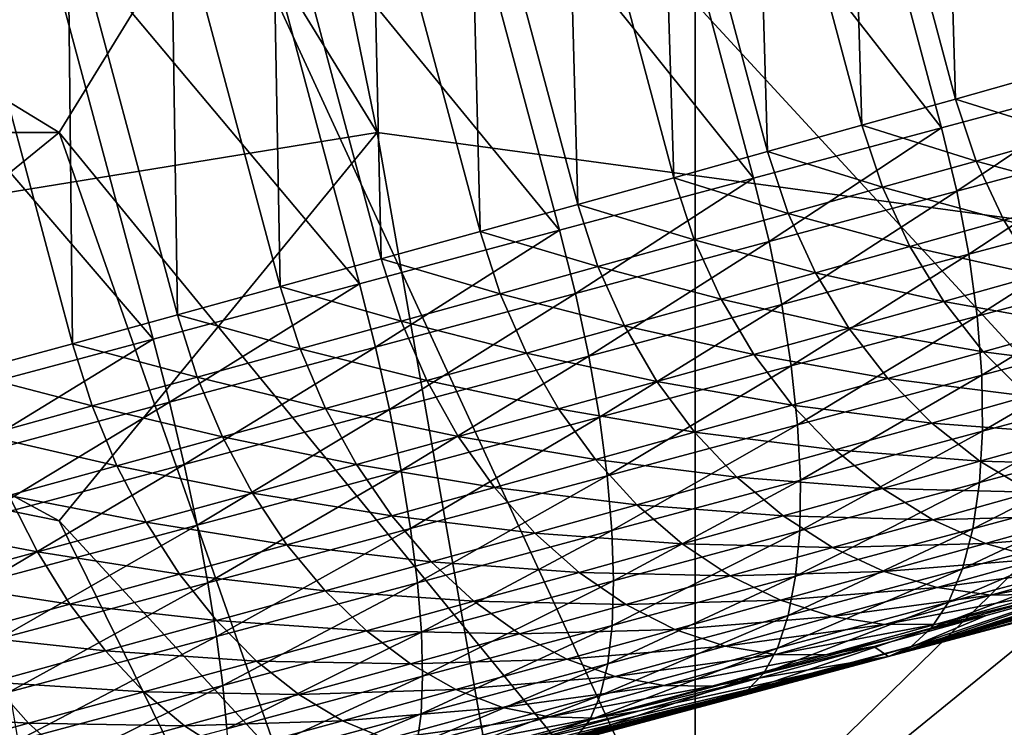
# Model space of a CAD drawing. Extents: x -0.7 to 0.7, y -0.35 to 0.35.
# Tile 190 of 226: x 0.4115 to 0.4351, y 0.1618 to 0.1788. Entities that reach past the tile are written whole.
import ezdxf

# ---------------------------------------------------------------- set-up
doc = ezdxf.new("R2010")
doc.units = 0

msp = doc.modelspace()

# ---------------------------------------------------------------- linework, layer by layer
for points in [[(0.442984, 0.172962, 0.412484), (0.416254, 0.194713, 0.41251), (0.42771, 0.200928, 0.412517)], [(0.442984, 0.172962, 0.412484), (0.42771, 0.200928, 0.412517), (0.446803, 0.188498, 0.412488)], [(0.40098, 0.172962, 0.412486), (0.408617, 0.194713, 0.412506), (0.420073, 0.176069, 0.412504)], [(0.408617, 0.194713, 0.412506), (0.416254, 0.194713, 0.41251), (0.420073, 0.176069, 0.412504)], [(0.420073, 0.176069, 0.412504), (0.416254, 0.194713, 0.41251), (0.442984, 0.172962, 0.412484)], [(0.430777, 0.186808, 0.413469), (0.437991, 0.177353, 0.411469), (0.435144, 0.187978, 0.411469)], [(0.4359, 0.187522, 0.291381), (0.436191, 0.177499, 0.296042), (0.433658, 0.186952, 0.296042)], [(0.426264, 0.185599, 0.415202), (0.433624, 0.176183, 0.413469), (0.430777, 0.186808, 0.413469)], [(0.430777, 0.186808, 0.413469), (0.433624, 0.176183, 0.413469), (0.437991, 0.177353, 0.411469)], [(0.433658, 0.186952, 0.296042), (0.433957, 0.176871, 0.300425), (0.431409, 0.186379, 0.300425)], [(0.433658, 0.186952, 0.296042), (0.436191, 0.177499, 0.296042), (0.433957, 0.176871, 0.300425)], [(0.431409, 0.186379, 0.300425), (0.431711, 0.176243, 0.30454), (0.42915, 0.1858, 0.30454)], [(0.431409, 0.186379, 0.300425), (0.433957, 0.176871, 0.300425), (0.431711, 0.176243, 0.30454)], [(0.421605, 0.184351, 0.416668), (0.429111, 0.174974, 0.415202), (0.426264, 0.185599, 0.415202)], [(0.426264, 0.185599, 0.415202), (0.429111, 0.174974, 0.415202), (0.433624, 0.176183, 0.413469)], [(0.42915, 0.1858, 0.30454), (0.429448, 0.175611, 0.308398), (0.426875, 0.185216, 0.308398)], [(0.42915, 0.1858, 0.30454), (0.431711, 0.176243, 0.30454), (0.429448, 0.175611, 0.308398)], [(0.412436, 0.176069, 0.436959), (0.397162, 0.185391, 0.436963), (0.393343, 0.176069, 0.436963)], [(0.412436, 0.176069, 0.436959), (0.416254, 0.182284, 0.436965), (0.397162, 0.185391, 0.436963)], [(0.42771, 0.179176, 0.436972), (0.439166, 0.166747, 0.436979), (0.435347, 0.185391, 0.436966)], [(0.426875, 0.185216, 0.308398), (0.427199, 0.174983, 0.311957), (0.424613, 0.184635, 0.311957)], [(0.426875, 0.185216, 0.308398), (0.429448, 0.175611, 0.308398), (0.427199, 0.174983, 0.311957)], [(0.424613, 0.184635, 0.311957), (0.424889, 0.174341, 0.315336), (0.422291, 0.184036, 0.315336)], [(0.424613, 0.184635, 0.311957), (0.427199, 0.174983, 0.311957), (0.424889, 0.174341, 0.315336)], [(0.416799, 0.183063, 0.417867), (0.424452, 0.173725, 0.416668), (0.421605, 0.184351, 0.416668)], [(0.421605, 0.184351, 0.416668), (0.424452, 0.173725, 0.416668), (0.429111, 0.174974, 0.415202)], [(0.422291, 0.184036, 0.315336), (0.422547, 0.173693, 0.31849), (0.419939, 0.183426, 0.31849)], [(0.422291, 0.184036, 0.315336), (0.424889, 0.174341, 0.315336), (0.422547, 0.173693, 0.31849)], [(0.419939, 0.183426, 0.31849), (0.420168, 0.173036, 0.321429), (0.41755, 0.182806, 0.321429)], [(0.419939, 0.183426, 0.31849), (0.422547, 0.173693, 0.31849), (0.420168, 0.173036, 0.321429)], [(0.411847, 0.181736, 0.4188), (0.419646, 0.172438, 0.417867), (0.416799, 0.183063, 0.417867)], [(0.416799, 0.183063, 0.417867), (0.419646, 0.172438, 0.417867), (0.424452, 0.173725, 0.416668)], [(0.41755, 0.182806, 0.321429), (0.417747, 0.172369, 0.324165), (0.41512, 0.182173, 0.324165)], [(0.41755, 0.182806, 0.321429), (0.420168, 0.173036, 0.321429), (0.417747, 0.172369, 0.324165)], [(0.42771, 0.157425, 0.436978), (0.416254, 0.182284, 0.436965), (0.412436, 0.176069, 0.436959)], [(0.42771, 0.157425, 0.436978), (0.42771, 0.179176, 0.436972), (0.416254, 0.182284, 0.436965)], [(0.41512, 0.182173, 0.324165), (0.415279, 0.171691, 0.326709), (0.412644, 0.181526, 0.326709)], [(0.41512, 0.182173, 0.324165), (0.417747, 0.172369, 0.324165), (0.415279, 0.171691, 0.326709)], [(0.406749, 0.18037, 0.419467), (0.414694, 0.171111, 0.4188), (0.411847, 0.181736, 0.4188)], [(0.411847, 0.181736, 0.4188), (0.414694, 0.171111, 0.4188), (0.419646, 0.172438, 0.417867)], [(0.412644, 0.181526, 0.326709), (0.41276, 0.171, 0.32907), (0.410117, 0.180865, 0.32907)], [(0.412644, 0.181526, 0.326709), (0.415279, 0.171691, 0.326709), (0.41276, 0.171, 0.32907)], [(0.410117, 0.180865, 0.32907), (0.41276, 0.171, 0.32907), (0.410184, 0.170296, 0.331259)], [(0.406749, 0.18037, 0.419467), (0.409596, 0.169745, 0.419467), (0.414694, 0.171111, 0.4188)], [(0.439166, 0.166747, 0.436979), (0.42771, 0.179176, 0.436972), (0.42771, 0.157425, 0.436978)], [(0.433992, 0.174661, 0.413374), (0.437991, 0.177353, 0.411469), (0.433624, 0.176183, 0.413469)], [(0.436688, 0.17601, 0.296081), (0.433957, 0.176871, 0.300425), (0.436191, 0.177499, 0.296042)], [(0.433992, 0.174661, 0.413374), (0.438353, 0.175829, 0.411377), (0.437991, 0.177353, 0.411469)], [(0.434453, 0.175382, 0.300466), (0.431711, 0.176243, 0.30454), (0.433957, 0.176871, 0.300425)], [(0.436688, 0.17601, 0.296081), (0.434453, 0.175382, 0.300466), (0.433957, 0.176871, 0.300425)], [(0.429485, 0.173453, 0.415104), (0.433624, 0.176183, 0.413469), (0.429111, 0.174974, 0.415202)], [(0.432206, 0.174753, 0.304584), (0.429448, 0.175611, 0.308398), (0.431711, 0.176243, 0.30454)], [(0.429485, 0.173453, 0.415104), (0.433992, 0.174661, 0.413374), (0.433624, 0.176183, 0.413469)], [(0.434453, 0.175382, 0.300466), (0.432206, 0.174753, 0.304584), (0.431711, 0.176243, 0.30454)], [(0.40098, 0.166747, 0.436982), (0.412436, 0.176069, 0.436959), (0.393343, 0.176069, 0.436963)], [(0.40098, 0.172962, 0.412486), (0.420073, 0.176069, 0.412504), (0.412436, 0.166747, 0.412477)], [(0.420073, 0.154318, 0.436961), (0.412436, 0.176069, 0.436959), (0.40098, 0.166747, 0.436982)], [(0.412436, 0.166747, 0.412477), (0.420073, 0.176069, 0.412504), (0.423892, 0.154318, 0.412484)], [(0.420073, 0.154318, 0.436961), (0.42771, 0.157425, 0.436978), (0.412436, 0.176069, 0.436959)], [(0.423892, 0.154318, 0.412484), (0.420073, 0.176069, 0.412504), (0.442984, 0.172962, 0.412484)], [(0.478031, 0.175957, 0.345479), (0.458703, 0.170534, 0.382251), (0.432349, 0.163488, 0.402346)], [(0.465967, 0.173285, 0.260931), (0.478031, 0.175957, 0.345479), (0.432349, 0.163488, 0.402346)], [(0.437354, 0.174594, 0.296212), (0.434453, 0.175382, 0.300466), (0.436688, 0.17601, 0.296081)], [(0.434279, 0.173146, 0.41309), (0.438353, 0.175829, 0.411377), (0.433992, 0.174661, 0.413374)], [(0.434279, 0.173146, 0.41309), (0.438623, 0.17431, 0.411101), (0.438353, 0.175829, 0.411377)], [(0.429942, 0.174121, 0.308445), (0.427199, 0.174983, 0.311957), (0.429448, 0.175611, 0.308398)], [(0.432206, 0.174753, 0.304584), (0.429942, 0.174121, 0.308445), (0.429448, 0.175611, 0.308398)], [(0.435116, 0.173965, 0.300606), (0.432206, 0.174753, 0.304584), (0.434453, 0.175382, 0.300466)], [(0.437354, 0.174594, 0.296212), (0.435116, 0.173965, 0.300606), (0.434453, 0.175382, 0.300466)], [(0.424831, 0.172206, 0.416569), (0.429111, 0.174974, 0.415202), (0.424452, 0.173725, 0.416668)], [(0.424831, 0.172206, 0.416569), (0.429485, 0.173453, 0.415104), (0.429111, 0.174974, 0.415202)], [(0.427686, 0.173491, 0.312015), (0.424889, 0.174341, 0.315336), (0.427199, 0.174983, 0.311957)], [(0.429942, 0.174121, 0.308445), (0.427686, 0.173491, 0.312015), (0.427199, 0.174983, 0.311957)], [(0.432864, 0.173335, 0.304732), (0.429942, 0.174121, 0.308445), (0.432206, 0.174753, 0.304584)], [(0.435116, 0.173965, 0.300606), (0.432864, 0.173335, 0.304732), (0.432206, 0.174753, 0.304584)], [(0.429788, 0.171942, 0.414814), (0.433992, 0.174661, 0.413374), (0.429485, 0.173453, 0.415104)], [(0.429788, 0.171942, 0.414814), (0.434279, 0.173146, 0.41309), (0.433992, 0.174661, 0.413374)], [(0.438177, 0.173274, 0.296435), (0.435116, 0.173965, 0.300606), (0.437354, 0.174594, 0.296212)], [(0.425374, 0.172849, 0.315397), (0.422547, 0.173693, 0.31849), (0.424889, 0.174341, 0.315336)], [(0.427686, 0.173491, 0.312015), (0.425374, 0.172849, 0.315397), (0.424889, 0.174341, 0.315336)], [(0.434479, 0.171663, 0.412622), (0.438623, 0.17431, 0.411101), (0.434279, 0.173146, 0.41309)], [(0.434479, 0.171663, 0.412622), (0.438796, 0.17282, 0.410645), (0.438623, 0.17431, 0.411101)], [(0.430595, 0.172701, 0.308602), (0.427686, 0.173491, 0.312015), (0.429942, 0.174121, 0.308445)], [(0.432864, 0.173335, 0.304732), (0.430595, 0.172701, 0.308602), (0.429942, 0.174121, 0.308445)], [(0.435932, 0.172643, 0.30084), (0.432864, 0.173335, 0.304732), (0.435116, 0.173965, 0.300606)], [(0.438177, 0.173274, 0.296435), (0.435932, 0.172643, 0.30084), (0.435116, 0.173965, 0.300606)], [(0.420031, 0.17092, 0.417767), (0.424452, 0.173725, 0.416668), (0.419646, 0.172438, 0.417867)], [(0.420031, 0.17092, 0.417767), (0.424831, 0.172206, 0.416569), (0.424452, 0.173725, 0.416668)], [(0.423029, 0.1722, 0.318554), (0.420168, 0.173036, 0.321429), (0.422547, 0.173693, 0.31849)], [(0.425374, 0.172849, 0.315397), (0.423029, 0.1722, 0.318554), (0.422547, 0.173693, 0.31849)], [(0.425151, 0.1707, 0.416273), (0.429485, 0.173453, 0.415104), (0.424831, 0.172206, 0.416569)], [(0.425151, 0.1707, 0.416273), (0.429788, 0.171942, 0.414814), (0.429485, 0.173453, 0.415104)], [(0.428329, 0.172069, 0.312188), (0.425374, 0.172849, 0.315397), (0.427686, 0.173491, 0.312015)], [(0.430595, 0.172701, 0.308602), (0.428329, 0.172069, 0.312188), (0.427686, 0.173491, 0.312015)], [(0.433674, 0.172011, 0.30498), (0.430595, 0.172701, 0.308602), (0.432864, 0.173335, 0.304732)], [(0.463626, 0.172614, 0.267636), (0.465967, 0.173285, 0.260931), (0.432349, 0.163488, 0.402346)], [(0.435932, 0.172643, 0.30084), (0.433674, 0.172011, 0.30498), (0.432864, 0.173335, 0.304732)], [(0.430016, 0.170468, 0.414336), (0.434279, 0.173146, 0.41309), (0.429788, 0.171942, 0.414814)], [(0.430016, 0.170468, 0.414336), (0.434479, 0.171663, 0.412622), (0.434279, 0.173146, 0.41309)], [(0.397162, 0.169855, 0.412486), (0.40098, 0.172962, 0.412486), (0.412436, 0.166747, 0.412477)], [(0.420648, 0.171543, 0.321497), (0.417747, 0.172369, 0.324165), (0.420168, 0.173036, 0.321429)], [(0.423029, 0.1722, 0.318554), (0.420648, 0.171543, 0.321497), (0.420168, 0.173036, 0.321429)], [(0.426011, 0.171425, 0.315579), (0.423029, 0.1722, 0.318554), (0.425374, 0.172849, 0.315397)], [(0.446803, 0.16364, 0.412488), (0.423892, 0.154318, 0.412484), (0.442984, 0.172962, 0.412484)], [(0.428329, 0.172069, 0.312188), (0.426011, 0.171425, 0.315579), (0.425374, 0.172849, 0.315397)], [(0.43459, 0.17024, 0.411979), (0.438796, 0.17282, 0.410645), (0.434479, 0.171663, 0.412622)], [(0.43459, 0.17024, 0.411979), (0.438869, 0.171386, 0.410019), (0.438796, 0.17282, 0.410645)], [(0.431397, 0.171375, 0.308864), (0.428329, 0.172069, 0.312188), (0.430595, 0.172701, 0.308602)], [(0.433674, 0.172011, 0.30498), (0.431397, 0.171375, 0.308864), (0.430595, 0.172701, 0.308602)], [(0.461299, 0.171948, 0.274016), (0.463626, 0.172614, 0.267636), (0.432349, 0.163488, 0.402346)], [(0.436889, 0.17144, 0.301167), (0.433674, 0.172011, 0.30498), (0.435932, 0.172643, 0.30084)], [(0.415084, 0.169594, 0.418699), (0.419646, 0.172438, 0.417867), (0.414694, 0.171111, 0.4188)], [(0.415084, 0.169594, 0.418699), (0.420031, 0.17092, 0.417767), (0.419646, 0.172438, 0.417867)], [(0.418224, 0.170875, 0.324237), (0.415279, 0.171691, 0.326709), (0.417747, 0.172369, 0.324165)], [(0.420648, 0.171543, 0.321497), (0.418224, 0.170875, 0.324237), (0.417747, 0.172369, 0.324165)], [(0.420368, 0.169418, 0.417467), (0.424831, 0.172206, 0.416569), (0.420031, 0.17092, 0.417767)], [(0.420368, 0.169418, 0.417467), (0.425151, 0.1707, 0.416273), (0.424831, 0.172206, 0.416569)], [(0.423659, 0.170774, 0.318746), (0.420648, 0.171543, 0.321497), (0.423029, 0.1722, 0.318554)], [(0.426011, 0.171425, 0.315579), (0.423659, 0.170774, 0.318746), (0.423029, 0.1722, 0.318554)], [(0.425407, 0.169233, 0.415786), (0.429788, 0.171942, 0.414814), (0.425151, 0.1707, 0.416273)], [(0.425407, 0.169233, 0.415786), (0.430016, 0.170468, 0.414336), (0.429788, 0.171942, 0.414814)], [(0.429117, 0.170739, 0.312472), (0.426011, 0.171425, 0.315579), (0.428329, 0.172069, 0.312188)], [(0.431397, 0.171375, 0.308864), (0.429117, 0.170739, 0.312472), (0.428329, 0.172069, 0.312188)], [(0.434621, 0.170805, 0.305325), (0.431397, 0.171375, 0.308864), (0.433674, 0.172011, 0.30498)], [(0.458981, 0.171287, 0.280082), (0.461299, 0.171948, 0.274016), (0.432349, 0.163488, 0.402346)], [(0.436889, 0.17144, 0.301167), (0.434621, 0.170805, 0.305325), (0.433674, 0.172011, 0.30498)], [(0.415753, 0.170196, 0.326783), (0.41276, 0.171, 0.32907), (0.415279, 0.171691, 0.326709)], [(0.418224, 0.170875, 0.324237), (0.415753, 0.170196, 0.326783), (0.415279, 0.171691, 0.326709)], [(0.430165, 0.169054, 0.413677), (0.434479, 0.171663, 0.412622), (0.430016, 0.170468, 0.414336)], [(0.430165, 0.169054, 0.413677), (0.43459, 0.17024, 0.411979), (0.434479, 0.171663, 0.412622)], [(0.421269, 0.170114, 0.321699), (0.418224, 0.170875, 0.324237), (0.420648, 0.171543, 0.321497)], [(0.423659, 0.170774, 0.318746), (0.421269, 0.170114, 0.321699), (0.420648, 0.171543, 0.321497)], [(0.426788, 0.170093, 0.315879), (0.423659, 0.170774, 0.318746), (0.426011, 0.171425, 0.315579)], [(0.429117, 0.170739, 0.312472), (0.426788, 0.170093, 0.315879), (0.426011, 0.171425, 0.315579)], [(0.43797, 0.170376, 0.301579), (0.434621, 0.170805, 0.305325), (0.436889, 0.17144, 0.301167)], [(0.432333, 0.170166, 0.309229), (0.429117, 0.170739, 0.312472), (0.431397, 0.171375, 0.308864)], [(0.434621, 0.170805, 0.305325), (0.432333, 0.170166, 0.309229), (0.431397, 0.171375, 0.308864)], [(0.456664, 0.170628, 0.285847), (0.458981, 0.171287, 0.280082), (0.432349, 0.163488, 0.402346)], [(0.43461, 0.168899, 0.41117), (0.438869, 0.171386, 0.410019), (0.43459, 0.17024, 0.411979)], [(0.43461, 0.168899, 0.41117), (0.438841, 0.170032, 0.409233), (0.438869, 0.171386, 0.410019)], [(0.409991, 0.16823, 0.419365), (0.414694, 0.171111, 0.4188), (0.409596, 0.169745, 0.419467)], [(0.409991, 0.16823, 0.419365), (0.415084, 0.169594, 0.418699), (0.414694, 0.171111, 0.4188)], [(0.41323, 0.169504, 0.329147), (0.410184, 0.170296, 0.331259), (0.41276, 0.171, 0.32907)], [(0.415753, 0.170196, 0.326783), (0.41323, 0.169504, 0.329147), (0.41276, 0.171, 0.32907)], [(0.415437, 0.168097, 0.418396), (0.420031, 0.17092, 0.417767), (0.415084, 0.169594, 0.418699)], [(0.415437, 0.168097, 0.418396), (0.420368, 0.169418, 0.417467), (0.420031, 0.17092, 0.417767)], [(0.418836, 0.169444, 0.324449), (0.415753, 0.170196, 0.326783), (0.418224, 0.170875, 0.324237)], [(0.421269, 0.170114, 0.321699), (0.418836, 0.169444, 0.324449), (0.418224, 0.170875, 0.324237)], [(0.420651, 0.167958, 0.416973), (0.425151, 0.1707, 0.416273), (0.420368, 0.169418, 0.417467)], [(0.420651, 0.167958, 0.416973), (0.425407, 0.169233, 0.415786), (0.425151, 0.1707, 0.416273)], [(0.424424, 0.169438, 0.319062), (0.421269, 0.170114, 0.321699), (0.423659, 0.170774, 0.318746)], [(0.426788, 0.170093, 0.315879), (0.424424, 0.169438, 0.319062), (0.423659, 0.170774, 0.318746)], [(0.430036, 0.169526, 0.312863), (0.426788, 0.170093, 0.315879), (0.429117, 0.170739, 0.312472)], [(0.432333, 0.170166, 0.309229), (0.430036, 0.169526, 0.312863), (0.429117, 0.170739, 0.312472)], [(0.43569, 0.169737, 0.30576), (0.432333, 0.170166, 0.309229), (0.434621, 0.170805, 0.305325)], [(0.43797, 0.170376, 0.301579), (0.43569, 0.169737, 0.30576), (0.434621, 0.170805, 0.305325)], [(0.425594, 0.16783, 0.415116), (0.430016, 0.170468, 0.414336), (0.425407, 0.169233, 0.415786)], [(0.425594, 0.16783, 0.415116), (0.430165, 0.169054, 0.413677), (0.430016, 0.170468, 0.414336)], [(0.454342, 0.16997, 0.291322), (0.456664, 0.170628, 0.285847), (0.432349, 0.163488, 0.402346)], [(0.458703, 0.170534, 0.382251), (0.446437, 0.167254, 0.394197), (0.432349, 0.163488, 0.402346)], [(0.41323, 0.169504, 0.329147), (0.41065, 0.168799, 0.33134), (0.410184, 0.170296, 0.331259)], [(0.430233, 0.167726, 0.412851), (0.43459, 0.17024, 0.411979), (0.430165, 0.169054, 0.413677)], [(0.430233, 0.167726, 0.412851), (0.43461, 0.168899, 0.41117), (0.43459, 0.17024, 0.411979)], [(0.416356, 0.168762, 0.327005), (0.41323, 0.169504, 0.329147), (0.415753, 0.170196, 0.326783)], [(0.418836, 0.169444, 0.324449), (0.416356, 0.168762, 0.327005), (0.415753, 0.170196, 0.326783)], [(0.42202, 0.168774, 0.322032), (0.418836, 0.169444, 0.324449), (0.421269, 0.170114, 0.321699)], [(0.424424, 0.169438, 0.319062), (0.42202, 0.168774, 0.322032), (0.421269, 0.170114, 0.321699)], [(0.427692, 0.168875, 0.316292), (0.424424, 0.169438, 0.319062), (0.426788, 0.170093, 0.315879)], [(0.430036, 0.169526, 0.312863), (0.427692, 0.168875, 0.316292), (0.426788, 0.170093, 0.315879)], [(0.433388, 0.169094, 0.309688), (0.430036, 0.169526, 0.312863), (0.432333, 0.170166, 0.309229)], [(0.43569, 0.169737, 0.30576), (0.433388, 0.169094, 0.309688), (0.432333, 0.170166, 0.309229)], [(0.434537, 0.167664, 0.410211), (0.438713, 0.168782, 0.408299), (0.438841, 0.170032, 0.409233)], [(0.434537, 0.167664, 0.410211), (0.438841, 0.170032, 0.409233), (0.43461, 0.168899, 0.41117)], [(0.420073, 0.151211, 0.412468), (0.397162, 0.169855, 0.412486), (0.412436, 0.166747, 0.412477)], [(0.404799, 0.154318, 0.412475), (0.397162, 0.169855, 0.412486), (0.420073, 0.151211, 0.412468)], [(0.452008, 0.16931, 0.296519), (0.454342, 0.16997, 0.291322), (0.432349, 0.163488, 0.402346)], [(0.436862, 0.168826, 0.306278), (0.433388, 0.169094, 0.309688), (0.43569, 0.169737, 0.30576)], [(0.41036, 0.166737, 0.41906), (0.415084, 0.169594, 0.418699), (0.409991, 0.16823, 0.419365)], [(0.41036, 0.166737, 0.41906), (0.415437, 0.168097, 0.418396), (0.415084, 0.169594, 0.418699)], [(0.413822, 0.168068, 0.32938), (0.41065, 0.168799, 0.33134), (0.41323, 0.169504, 0.329147)], [(0.416356, 0.168762, 0.327005), (0.413822, 0.168068, 0.32938), (0.41323, 0.169504, 0.329147)], [(0.431071, 0.168448, 0.313355), (0.427692, 0.168875, 0.316292), (0.430036, 0.169526, 0.312863)], [(0.433388, 0.169094, 0.309688), (0.431071, 0.168448, 0.313355), (0.430036, 0.169526, 0.312863)], [(0.415747, 0.166644, 0.417897), (0.420368, 0.169418, 0.417467), (0.415437, 0.168097, 0.418396)], [(0.415747, 0.166644, 0.417897), (0.420651, 0.167958, 0.416973), (0.420368, 0.169418, 0.417467)], [(0.419573, 0.1681, 0.324798), (0.416356, 0.168762, 0.327005), (0.418836, 0.169444, 0.324449)], [(0.42202, 0.168774, 0.322032), (0.419573, 0.1681, 0.324798), (0.418836, 0.169444, 0.324449)], [(0.425311, 0.168216, 0.319497), (0.42202, 0.168774, 0.322032), (0.424424, 0.169438, 0.319062)], [(0.427692, 0.168875, 0.316292), (0.425311, 0.168216, 0.319497), (0.424424, 0.169438, 0.319062)], [(0.449654, 0.168647, 0.301449), (0.452008, 0.16931, 0.296519), (0.432349, 0.163488, 0.402346)], [(0.420875, 0.166565, 0.416294), (0.425407, 0.169233, 0.415786), (0.420651, 0.167958, 0.416973)], [(0.420875, 0.166565, 0.416294), (0.425594, 0.16783, 0.415116), (0.425407, 0.169233, 0.415786)], [(0.425709, 0.166514, 0.414274), (0.430165, 0.169054, 0.413677), (0.425594, 0.16783, 0.415116)], [(0.425709, 0.166514, 0.414274), (0.430233, 0.167726, 0.412851), (0.430165, 0.169054, 0.413677)], [(0.434543, 0.168178, 0.310235), (0.431071, 0.168448, 0.313355), (0.433388, 0.169094, 0.309688)], [(0.436862, 0.168826, 0.306278), (0.434543, 0.168178, 0.310235), (0.433388, 0.169094, 0.309688)], [(0.413822, 0.168068, 0.32938), (0.411231, 0.167359, 0.331582), (0.41065, 0.168799, 0.33134)], [(0.428708, 0.167792, 0.31681), (0.425311, 0.168216, 0.319497), (0.427692, 0.168875, 0.316292)], [(0.431071, 0.168448, 0.313355), (0.428708, 0.167792, 0.31681), (0.427692, 0.168875, 0.316292)], [(0.430217, 0.166506, 0.41187), (0.434537, 0.167664, 0.410211), (0.43461, 0.168899, 0.41117)], [(0.430217, 0.166506, 0.41187), (0.43461, 0.168899, 0.41117), (0.430233, 0.167726, 0.412851)], [(0.438117, 0.168087, 0.30687), (0.434543, 0.168178, 0.310235), (0.436862, 0.168826, 0.306278)], [(0.417076, 0.167414, 0.327372), (0.413822, 0.168068, 0.32938), (0.416356, 0.168762, 0.327005)], [(0.419573, 0.1681, 0.324798), (0.417076, 0.167414, 0.327372), (0.416356, 0.168762, 0.327005)], [(0.42289, 0.167547, 0.32249), (0.419573, 0.1681, 0.324798), (0.42202, 0.168774, 0.322032)], [(0.425311, 0.168216, 0.319497), (0.42289, 0.167547, 0.32249), (0.42202, 0.168774, 0.322032)], [(0.447274, 0.167978, 0.306124), (0.449654, 0.168647, 0.301449), (0.432349, 0.163488, 0.402346)], [(0.434374, 0.166555, 0.409117), (0.438485, 0.167656, 0.407235), (0.438713, 0.168782, 0.408299)], [(0.434374, 0.166555, 0.409117), (0.438713, 0.168782, 0.408299), (0.434537, 0.167664, 0.410211)], [(0.432203, 0.167526, 0.313938), (0.428708, 0.167792, 0.31681), (0.431071, 0.168448, 0.313355)], [(0.434543, 0.168178, 0.310235), (0.432203, 0.167526, 0.313938), (0.431071, 0.168448, 0.313355)], [(0.410695, 0.165291, 0.418558), (0.415437, 0.168097, 0.418396), (0.41036, 0.166737, 0.41906)], [(0.410695, 0.165291, 0.418558), (0.415747, 0.166644, 0.417897), (0.415437, 0.168097, 0.418396)], [(0.420422, 0.166867, 0.32528), (0.417076, 0.167414, 0.327372), (0.419573, 0.1681, 0.324798)], [(0.42289, 0.167547, 0.32249), (0.420422, 0.166867, 0.32528), (0.419573, 0.1681, 0.324798)], [(0.426307, 0.167128, 0.320044), (0.42289, 0.167547, 0.32249), (0.425311, 0.168216, 0.319497)], [(0.428708, 0.167792, 0.31681), (0.426307, 0.167128, 0.320044), (0.425311, 0.168216, 0.319497)], [(0.435779, 0.167434, 0.310861), (0.432203, 0.167526, 0.313938), (0.434543, 0.168178, 0.310235)], [(0.438117, 0.168087, 0.30687), (0.435779, 0.167434, 0.310861), (0.434543, 0.168178, 0.310235)], [(0.414526, 0.166715, 0.329762), (0.411231, 0.167359, 0.331582), (0.413822, 0.168068, 0.32938)], [(0.417076, 0.167414, 0.327372), (0.414526, 0.166715, 0.329762), (0.413822, 0.168068, 0.32938)], [(0.416008, 0.165261, 0.417211), (0.420651, 0.167958, 0.416973), (0.415747, 0.166644, 0.417897)], [(0.416008, 0.165261, 0.417211), (0.420875, 0.166565, 0.416294), (0.420651, 0.167958, 0.416973)], [(0.444859, 0.167302, 0.310554), (0.447274, 0.167978, 0.306124), (0.432349, 0.163488, 0.402346)], [(0.421038, 0.165263, 0.41544), (0.425594, 0.16783, 0.415116), (0.420875, 0.166565, 0.416294)], [(0.421038, 0.165263, 0.41544), (0.425709, 0.166514, 0.414274), (0.425594, 0.16783, 0.415116)], [(0.42575, 0.16531, 0.413275), (0.430233, 0.167726, 0.412851), (0.425709, 0.166514, 0.414274)], [(0.42575, 0.16531, 0.413275), (0.430217, 0.166506, 0.41187), (0.430233, 0.167726, 0.412851)], [(0.429818, 0.166864, 0.317426), (0.426307, 0.167128, 0.320044), (0.428708, 0.167792, 0.31681)], [(0.432203, 0.167526, 0.313938), (0.429818, 0.166864, 0.317426), (0.428708, 0.167792, 0.31681)], [(0.430119, 0.165416, 0.410751), (0.434374, 0.166555, 0.409117), (0.434537, 0.167664, 0.410211)], [(0.430119, 0.165416, 0.410751), (0.434537, 0.167664, 0.410211), (0.430217, 0.166506, 0.41187)], [(0.434123, 0.165593, 0.407907), (0.438163, 0.166674, 0.406058), (0.438485, 0.167656, 0.407235)], [(0.434123, 0.165593, 0.407907), (0.438485, 0.167656, 0.407235), (0.434374, 0.166555, 0.409117)], [(0.417903, 0.166175, 0.327876), (0.414526, 0.166715, 0.329762), (0.417076, 0.167414, 0.327372)], [(0.420422, 0.166867, 0.32528), (0.417903, 0.166175, 0.327876), (0.417076, 0.167414, 0.327372)], [(0.423862, 0.166453, 0.323065), (0.420422, 0.166867, 0.32528), (0.42289, 0.167547, 0.32249)], [(0.426307, 0.167128, 0.320044), (0.423862, 0.166453, 0.323065), (0.42289, 0.167547, 0.32249)], [(0.433414, 0.166775, 0.314604), (0.429818, 0.166864, 0.317426), (0.432203, 0.167526, 0.313938)], [(0.435779, 0.167434, 0.310861), (0.433414, 0.166775, 0.314604), (0.432203, 0.167526, 0.313938)], [(0.437074, 0.166874, 0.311553), (0.433414, 0.166775, 0.314604), (0.435779, 0.167434, 0.310861)], [(0.411916, 0.166001, 0.33198), (0.408578, 0.166635, 0.333622), (0.411231, 0.167359, 0.331582)], [(0.414526, 0.166715, 0.329762), (0.411916, 0.166001, 0.33198), (0.411231, 0.167359, 0.331582)], [(0.442402, 0.166616, 0.314749), (0.444859, 0.167302, 0.310554), (0.432349, 0.163488, 0.402346)], [(0.446437, 0.167254, 0.394197), (0.439643, 0.165439, 0.398723), (0.432349, 0.163488, 0.402346)], [(0.427392, 0.166193, 0.320693), (0.423862, 0.166453, 0.323065), (0.426307, 0.167128, 0.320044)], [(0.429818, 0.166864, 0.317426), (0.427392, 0.166193, 0.320693), (0.426307, 0.167128, 0.320044)], [(0.397162, 0.151211, 0.436967), (0.420073, 0.154318, 0.436961), (0.40098, 0.166747, 0.436982)], [(0.415328, 0.165469, 0.330288), (0.411916, 0.166001, 0.33198), (0.414526, 0.166715, 0.329762)], [(0.420073, 0.151211, 0.412468), (0.412436, 0.166747, 0.412477), (0.423892, 0.154318, 0.412484)], [(0.417903, 0.166175, 0.327876), (0.415328, 0.165469, 0.330288), (0.414526, 0.166715, 0.329762)], [(0.421368, 0.165766, 0.325884), (0.417903, 0.166175, 0.327876), (0.420422, 0.166867, 0.32528)], [(0.423862, 0.166453, 0.323065), (0.421368, 0.165766, 0.325884), (0.420422, 0.166867, 0.32528)], [(0.431004, 0.166106, 0.318128), (0.427392, 0.166193, 0.320693), (0.429818, 0.166864, 0.317426)], [(0.42771, 0.157425, 0.436978), (0.450621, 0.148103, 0.43696), (0.439166, 0.166747, 0.436979)], [(0.433414, 0.166775, 0.314604), (0.431004, 0.166106, 0.318128), (0.429818, 0.166864, 0.317426)], [(0.434682, 0.166207, 0.315339), (0.431004, 0.166106, 0.318128), (0.433414, 0.166775, 0.314604)], [(0.437074, 0.166874, 0.311553), (0.434682, 0.166207, 0.315339), (0.433414, 0.166775, 0.314604)], [(0.433789, 0.164793, 0.406602), (0.437753, 0.165854, 0.404788), (0.438163, 0.166674, 0.406058)], [(0.433789, 0.164793, 0.406602), (0.438163, 0.166674, 0.406058), (0.434123, 0.165593, 0.407907)], [(0.438407, 0.166507, 0.312302), (0.434682, 0.166207, 0.315339), (0.437074, 0.166874, 0.311553)], [(0.411916, 0.166001, 0.33198), (0.409245, 0.165272, 0.334034), (0.408578, 0.166635, 0.333622)], [(0.410992, 0.163917, 0.417867), (0.415747, 0.166644, 0.417897), (0.410695, 0.165291, 0.418558)], [(0.410992, 0.163917, 0.417867), (0.416008, 0.165261, 0.417211), (0.415747, 0.166644, 0.417897)], [(0.416216, 0.163971, 0.416349), (0.420875, 0.166565, 0.416294), (0.416008, 0.165261, 0.417211)], [(0.416216, 0.163971, 0.416349), (0.421038, 0.165263, 0.41544), (0.420875, 0.166565, 0.416294)], [(0.421135, 0.164073, 0.414427), (0.425709, 0.166514, 0.414274), (0.421038, 0.165263, 0.41544)], [(0.421135, 0.164073, 0.414427), (0.42575, 0.16531, 0.413275), (0.425709, 0.166514, 0.414274)], [(0.42492, 0.16551, 0.323748), (0.421368, 0.165766, 0.325884), (0.423862, 0.166453, 0.323065)], [(0.427392, 0.166193, 0.320693), (0.42492, 0.16551, 0.323748), (0.423862, 0.166453, 0.323065)], [(0.425717, 0.164236, 0.412136), (0.430119, 0.165416, 0.410751), (0.430217, 0.166506, 0.41187)], [(0.425717, 0.164236, 0.412136), (0.430217, 0.166506, 0.41187), (0.42575, 0.16531, 0.413275)], [(0.42994, 0.164472, 0.409513), (0.434123, 0.165593, 0.407907), (0.434374, 0.166555, 0.409117)], [(0.42994, 0.164472, 0.409513), (0.434374, 0.166555, 0.409117), (0.430119, 0.165416, 0.410751)], [(0.439892, 0.165917, 0.318722), (0.442402, 0.166616, 0.314749), (0.432349, 0.163488, 0.402346)], [(0.438407, 0.166507, 0.312302), (0.435987, 0.165833, 0.316133), (0.434682, 0.166207, 0.315339)], [(0.42855, 0.165427, 0.321433), (0.42492, 0.16551, 0.323748), (0.427392, 0.166193, 0.320693)], [(0.431004, 0.166106, 0.318128), (0.42855, 0.165427, 0.321433), (0.427392, 0.166193, 0.320693)], [(0.434682, 0.166207, 0.315339), (0.432245, 0.165531, 0.318904), (0.431004, 0.166106, 0.318128)], [(0.435987, 0.165833, 0.316133), (0.432245, 0.165531, 0.318904), (0.434682, 0.166207, 0.315339)], [(0.412694, 0.164749, 0.332527), (0.409245, 0.165272, 0.334034), (0.411916, 0.166001, 0.33198)], [(0.415328, 0.165469, 0.330288), (0.412694, 0.164749, 0.332527), (0.411916, 0.166001, 0.33198)], [(0.418821, 0.165066, 0.328509), (0.415328, 0.165469, 0.330288), (0.417903, 0.166175, 0.327876)], [(0.421368, 0.165766, 0.325884), (0.418821, 0.165066, 0.328509), (0.417903, 0.166175, 0.327876)], [(0.432245, 0.165531, 0.318904), (0.42855, 0.165427, 0.321433), (0.431004, 0.166106, 0.318128)], [(0.422396, 0.164815, 0.326601), (0.418821, 0.165066, 0.328509), (0.421368, 0.165766, 0.325884)], [(0.42492, 0.16551, 0.323748), (0.422396, 0.164815, 0.326601), (0.421368, 0.165766, 0.325884)], [(0.435987, 0.165833, 0.316133), (0.433519, 0.165148, 0.319741), (0.432245, 0.165531, 0.318904)], [(0.432349, 0.163488, 0.402346), (0.437327, 0.165205, 0.322473), (0.439892, 0.165917, 0.318722)], [(0.433377, 0.164168, 0.405225), (0.43726, 0.165208, 0.403447), (0.437753, 0.165854, 0.404788)], [(0.433377, 0.164168, 0.405225), (0.437753, 0.165854, 0.404788), (0.433789, 0.164793, 0.406602)], [(0.437305, 0.165658, 0.316971), (0.433519, 0.165148, 0.319741), (0.435987, 0.165833, 0.316133)], [(0.426046, 0.164735, 0.324527), (0.422396, 0.164815, 0.326601), (0.42492, 0.16551, 0.323748)], [(0.42855, 0.165427, 0.321433), (0.426046, 0.164735, 0.324527), (0.42492, 0.16551, 0.323748)], [(0.432245, 0.165531, 0.318904), (0.429759, 0.164843, 0.322251), (0.42855, 0.165427, 0.321433)], [(0.429683, 0.163693, 0.408179), (0.433789, 0.164793, 0.406602), (0.434123, 0.165593, 0.407907)], [(0.429683, 0.163693, 0.408179), (0.434123, 0.165593, 0.407907), (0.42994, 0.164472, 0.409513)], [(0.433519, 0.165148, 0.319741), (0.429759, 0.164843, 0.322251), (0.432245, 0.165531, 0.318904)], [(0.437305, 0.165658, 0.316971), (0.434806, 0.164965, 0.320625), (0.433519, 0.165148, 0.319741)], [(0.438614, 0.165687, 0.317839), (0.436082, 0.164984, 0.321541), (0.434806, 0.164965, 0.320625)], [(0.438614, 0.165687, 0.317839), (0.434806, 0.164965, 0.320625), (0.437305, 0.165658, 0.316971)], [(0.412694, 0.164749, 0.332527), (0.409996, 0.164012, 0.334602), (0.409245, 0.165272, 0.334034)], [(0.411244, 0.162639, 0.416999), (0.416008, 0.165261, 0.417211), (0.410992, 0.163917, 0.417867)], [(0.411244, 0.162639, 0.416999), (0.416216, 0.163971, 0.416349), (0.416008, 0.165261, 0.417211)], [(0.416217, 0.164352, 0.330949), (0.412694, 0.164749, 0.332527), (0.415328, 0.165469, 0.330288)], [(0.418821, 0.165066, 0.328509), (0.416217, 0.164352, 0.330949), (0.415328, 0.165469, 0.330288)], [(0.416368, 0.162796, 0.415325), (0.421038, 0.165263, 0.41544), (0.416216, 0.163971, 0.416349)], [(0.416368, 0.162796, 0.415325), (0.421135, 0.164073, 0.414427), (0.421038, 0.165263, 0.41544)], [(0.421165, 0.163017, 0.413272), (0.42575, 0.16531, 0.413275), (0.421135, 0.164073, 0.414427)], [(0.421165, 0.163017, 0.413272), (0.425717, 0.164236, 0.412136), (0.42575, 0.16531, 0.413275)], [(0.425609, 0.163313, 0.410876), (0.42994, 0.164472, 0.409513), (0.430119, 0.165416, 0.410751)], [(0.425609, 0.163313, 0.410876), (0.430119, 0.165416, 0.410751), (0.425717, 0.164236, 0.412136)], [(0.429759, 0.164843, 0.322251), (0.426046, 0.164735, 0.324527), (0.42855, 0.165427, 0.321433)], [(0.439643, 0.165439, 0.398723), (0.436063, 0.164481, 0.400646), (0.432349, 0.163488, 0.402346)], [(0.419816, 0.164106, 0.32926), (0.416217, 0.164352, 0.330949), (0.418821, 0.165066, 0.328509)], [(0.422396, 0.164815, 0.326601), (0.419816, 0.164106, 0.32926), (0.418821, 0.165066, 0.328509)], [(0.433519, 0.165148, 0.319741), (0.431, 0.164451, 0.323134), (0.429759, 0.164843, 0.322251)], [(0.434806, 0.164965, 0.320625), (0.431, 0.164451, 0.323134), (0.433519, 0.165148, 0.319741)], [(0.432349, 0.163488, 0.402346), (0.434698, 0.164478, 0.326013), (0.437327, 0.165205, 0.322473)], [(0.432894, 0.163731, 0.403798), (0.436693, 0.164747, 0.402058), (0.43726, 0.165208, 0.403447)], [(0.432894, 0.163731, 0.403798), (0.43726, 0.165208, 0.403447), (0.433377, 0.164168, 0.405225)], [(0.437327, 0.165205, 0.322473), (0.434698, 0.164478, 0.326013), (0.433491, 0.164267, 0.325031)], [(0.437327, 0.165205, 0.322473), (0.433491, 0.164267, 0.325031), (0.436082, 0.164984, 0.321541)], [(0.423487, 0.164031, 0.327419), (0.419816, 0.164106, 0.32926), (0.422396, 0.164815, 0.326601)], [(0.426046, 0.164735, 0.324527), (0.423487, 0.164031, 0.327419), (0.422396, 0.164815, 0.326601)], [(0.429759, 0.164843, 0.322251), (0.42722, 0.164142, 0.325388), (0.426046, 0.164735, 0.324527)], [(0.431, 0.164451, 0.323134), (0.42722, 0.164142, 0.325388), (0.429759, 0.164843, 0.322251)], [(0.429353, 0.163091, 0.40677), (0.433377, 0.164168, 0.405225), (0.433789, 0.164793, 0.406602)], [(0.429353, 0.163091, 0.40677), (0.433789, 0.164793, 0.406602), (0.429683, 0.163693, 0.408179)], [(0.434806, 0.164965, 0.320625), (0.432251, 0.164258, 0.324066), (0.431, 0.164451, 0.323134)], [(0.436082, 0.164984, 0.321541), (0.433491, 0.164267, 0.325031), (0.432251, 0.164258, 0.324066)], [(0.436082, 0.164984, 0.321541), (0.432251, 0.164258, 0.324066), (0.434806, 0.164965, 0.320625)], [(0.413551, 0.163623, 0.333215), (0.409996, 0.164012, 0.334602), (0.412694, 0.164749, 0.332527)], [(0.416217, 0.164352, 0.330949), (0.413551, 0.163623, 0.333215), (0.412694, 0.164749, 0.332527)], [(0.42722, 0.164142, 0.325388), (0.423487, 0.164031, 0.327419), (0.426046, 0.164735, 0.324527)], [(0.432349, 0.163488, 0.402346), (0.436063, 0.164481, 0.400646), (0.436693, 0.164747, 0.402058)], [(0.432349, 0.163488, 0.402346), (0.436693, 0.164747, 0.402058), (0.432894, 0.163731, 0.403798)], [(0.417176, 0.163382, 0.331734), (0.413551, 0.163623, 0.333215), (0.416217, 0.164352, 0.330949)], [(0.419816, 0.164106, 0.32926), (0.417176, 0.163382, 0.331734), (0.416217, 0.164352, 0.330949)], [(0.42543, 0.162554, 0.409517), (0.429683, 0.163693, 0.408179), (0.42994, 0.164472, 0.409513)], [(0.42543, 0.162554, 0.409517), (0.42994, 0.164472, 0.409513), (0.425609, 0.163313, 0.410876)], [(0.431, 0.164451, 0.323134), (0.428424, 0.16374, 0.326317), (0.42722, 0.164142, 0.325388)], [(0.432251, 0.164258, 0.324066), (0.428424, 0.16374, 0.326317), (0.431, 0.164451, 0.323134)], [(0.434698, 0.164478, 0.326013), (0.431999, 0.163733, 0.329347), (0.430834, 0.163533, 0.328314)], [(0.434698, 0.164478, 0.326013), (0.430834, 0.163533, 0.328314), (0.433491, 0.164267, 0.325031)], [(0.432349, 0.163488, 0.402346), (0.431999, 0.163733, 0.329347), (0.434698, 0.164478, 0.326013)], [(0.41646, 0.161757, 0.414159), (0.421135, 0.164073, 0.414427), (0.416368, 0.162796, 0.415325)], [(0.41646, 0.161757, 0.414159), (0.421165, 0.163017, 0.413272), (0.421135, 0.164073, 0.414427)], [(0.420869, 0.163311, 0.330117), (0.417176, 0.163382, 0.331734), (0.419816, 0.164106, 0.32926)], [(0.423487, 0.164031, 0.327419), (0.420869, 0.163311, 0.330117), (0.419816, 0.164106, 0.32926)], [(0.421128, 0.162112, 0.411995), (0.425609, 0.163313, 0.410876), (0.425717, 0.164236, 0.412136)], [(0.421128, 0.162112, 0.411995), (0.425717, 0.164236, 0.412136), (0.421165, 0.163017, 0.413272)], [(0.42722, 0.164142, 0.325388), (0.424623, 0.163427, 0.328324), (0.423487, 0.164031, 0.327419)], [(0.428424, 0.16374, 0.326317), (0.424623, 0.163427, 0.328324), (0.42722, 0.164142, 0.325388)], [(0.432251, 0.164258, 0.324066), (0.429635, 0.163536, 0.327298), (0.428424, 0.16374, 0.326317)], [(0.428954, 0.162676, 0.40531), (0.432894, 0.163731, 0.403798), (0.433377, 0.164168, 0.405225)], [(0.428954, 0.162676, 0.40531), (0.433377, 0.164168, 0.405225), (0.429353, 0.163091, 0.40677)], [(0.433491, 0.164267, 0.325031), (0.430834, 0.163533, 0.328314), (0.429635, 0.163536, 0.327298)], [(0.433491, 0.164267, 0.325031), (0.429635, 0.163536, 0.327298), (0.432251, 0.164258, 0.324066)], [(0.413551, 0.163623, 0.333215), (0.410821, 0.162877, 0.335315), (0.409996, 0.164012, 0.334602)], [(0.411449, 0.161478, 0.415968), (0.416216, 0.163971, 0.416349), (0.411244, 0.162639, 0.416999)], [(0.411449, 0.161478, 0.415968), (0.416368, 0.162796, 0.415325), (0.416216, 0.163971, 0.416349)], [(0.424623, 0.163427, 0.328324), (0.420869, 0.163311, 0.330117), (0.423487, 0.164031, 0.327419)], [(0.414473, 0.162643, 0.334031), (0.410821, 0.162877, 0.335315), (0.413551, 0.163623, 0.333215)], [(0.417176, 0.163382, 0.331734), (0.414473, 0.162643, 0.334031), (0.413551, 0.163623, 0.333215)], [(0.439166, 0.151211, 0.412476), (0.423892, 0.154318, 0.412484), (0.446803, 0.16364, 0.412488)], [(0.428424, 0.16374, 0.326317), (0.425785, 0.163013, 0.329299), (0.424623, 0.163427, 0.328324)], [(0.425181, 0.161974, 0.408082), (0.429353, 0.163091, 0.40677), (0.429683, 0.163693, 0.408179)], [(0.425181, 0.161974, 0.408082), (0.429683, 0.163693, 0.408179), (0.42543, 0.162554, 0.409517)], [(0.429635, 0.163536, 0.327298), (0.425785, 0.163013, 0.329299), (0.428424, 0.16374, 0.326317)], [(0.431999, 0.163733, 0.329347), (0.429226, 0.162969, 0.332482), (0.428106, 0.162782, 0.331396)], [(0.431999, 0.163733, 0.329347), (0.428106, 0.162782, 0.331396), (0.430834, 0.163533, 0.328314)], [(0.428495, 0.162456, 0.403825), (0.432349, 0.163488, 0.402346), (0.432894, 0.163731, 0.403798)], [(0.428495, 0.162456, 0.403825), (0.432894, 0.163731, 0.403798), (0.428954, 0.162676, 0.40531)], [(0.432349, 0.163488, 0.402346), (0.429226, 0.162969, 0.332482), (0.431999, 0.163733, 0.329347)], [(0.432349, 0.163488, 0.402346), (0.416017, 0.159115, 0.406936), (0.398326, 0.154579, 0.353694)], [(0.432349, 0.163488, 0.402346), (0.398326, 0.154579, 0.353694), (0.404297, 0.15617, 0.350884)], [(0.432349, 0.163488, 0.402346), (0.404297, 0.15617, 0.350884), (0.40766, 0.157082, 0.349175)], [(0.432349, 0.163488, 0.402346), (0.40766, 0.157082, 0.349175), (0.410959, 0.157978, 0.347314)], [(0.432349, 0.163488, 0.402346), (0.410959, 0.157978, 0.347314), (0.41419, 0.158857, 0.345291)], [(0.432349, 0.163488, 0.402346), (0.41419, 0.158857, 0.345291), (0.41735, 0.159718, 0.343096)], [(0.418189, 0.162577, 0.332629), (0.414473, 0.162643, 0.334031), (0.417176, 0.163382, 0.331734)], [(0.432349, 0.163488, 0.402346), (0.424493, 0.161385, 0.405084), (0.416017, 0.159115, 0.406936)], [(0.420869, 0.163311, 0.330117), (0.418189, 0.162577, 0.332629), (0.417176, 0.163382, 0.331734)], [(0.432349, 0.163488, 0.402346), (0.41735, 0.159718, 0.343096), (0.420436, 0.16056, 0.340723)], [(0.432349, 0.163488, 0.402346), (0.420436, 0.16056, 0.340723), (0.423445, 0.161383, 0.338166)], [(0.424623, 0.163427, 0.328324), (0.421964, 0.162696, 0.331064), (0.420869, 0.163311, 0.330117)], [(0.425785, 0.163013, 0.329299), (0.421964, 0.162696, 0.331064), (0.424623, 0.163427, 0.328324)], [(0.432349, 0.163488, 0.402346), (0.423445, 0.161383, 0.338166), (0.426375, 0.162186, 0.33542)], [(0.432349, 0.163488, 0.402346), (0.428495, 0.162456, 0.403825), (0.424493, 0.161385, 0.405084)], [(0.429635, 0.163536, 0.327298), (0.426953, 0.162797, 0.330329), (0.425785, 0.163013, 0.329299)], [(0.432349, 0.163488, 0.402346), (0.426375, 0.162186, 0.33542), (0.429226, 0.162969, 0.332482)], [(0.430834, 0.163533, 0.328314), (0.426953, 0.162797, 0.330329), (0.429635, 0.163536, 0.327298)], [(0.430834, 0.163533, 0.328314), (0.428106, 0.162782, 0.331396), (0.426953, 0.162797, 0.330329)], [(0.421964, 0.162696, 0.331064), (0.418189, 0.162577, 0.332629), (0.420869, 0.163311, 0.330117)], [(0.421024, 0.161374, 0.410617), (0.42543, 0.162554, 0.409517), (0.425609, 0.163313, 0.410876)], [(0.421024, 0.161374, 0.410617), (0.425609, 0.163313, 0.410876), (0.421128, 0.162112, 0.411995)], [(0.416492, 0.16087, 0.412868), (0.421165, 0.163017, 0.413272), (0.41646, 0.161757, 0.414159)], [(0.416492, 0.16087, 0.412868), (0.421128, 0.162112, 0.411995), (0.421165, 0.163017, 0.413272)], [(0.425785, 0.163013, 0.329299), (0.423081, 0.16227, 0.332086), (0.421964, 0.162696, 0.331064)], [(0.426953, 0.162797, 0.330329), (0.423081, 0.16227, 0.332086), (0.425785, 0.163013, 0.329299)], [(0.424867, 0.161582, 0.406596), (0.428954, 0.162676, 0.40531), (0.429353, 0.163091, 0.40677)], [(0.424867, 0.161582, 0.406596), (0.429353, 0.163091, 0.40677), (0.425181, 0.161974, 0.408082)], [(0.429226, 0.162969, 0.332482), (0.426375, 0.162186, 0.33542), (0.425306, 0.162013, 0.334283)], [(0.429226, 0.162969, 0.332482), (0.425306, 0.162013, 0.334283), (0.428106, 0.162782, 0.331396)], [(0.411704, 0.161887, 0.336161), (0.408022, 0.162115, 0.337258), (0.410821, 0.162877, 0.335315)], [(0.414473, 0.162643, 0.334031), (0.411704, 0.161887, 0.336161), (0.410821, 0.162877, 0.335315)], [(0.411602, 0.160455, 0.414794), (0.416368, 0.162796, 0.415325), (0.411449, 0.161478, 0.415968)], [(0.411602, 0.160455, 0.414794), (0.41646, 0.161757, 0.414159), (0.416368, 0.162796, 0.415325)], [(0.415444, 0.161826, 0.334962), (0.411704, 0.161887, 0.336161), (0.414473, 0.162643, 0.334031)], [(0.418189, 0.162577, 0.332629), (0.415444, 0.161826, 0.334962), (0.414473, 0.162643, 0.334031)], [(0.421964, 0.162696, 0.331064), (0.419239, 0.161949, 0.333618), (0.418189, 0.162577, 0.332629)], [(0.423081, 0.16227, 0.332086), (0.419239, 0.161949, 0.333618), (0.421964, 0.162696, 0.331064)], [(0.426953, 0.162797, 0.330329), (0.424201, 0.162041, 0.333166), (0.423081, 0.16227, 0.332086)], [(0.428106, 0.162782, 0.331396), (0.424201, 0.162041, 0.333166), (0.426953, 0.162797, 0.330329)], [(0.428106, 0.162782, 0.331396), (0.425306, 0.162013, 0.334283), (0.424201, 0.162041, 0.333166)], [(0.424493, 0.161385, 0.405084), (0.428495, 0.162456, 0.403825), (0.428954, 0.162676, 0.40531)], [(0.424493, 0.161385, 0.405084), (0.428954, 0.162676, 0.40531), (0.424867, 0.161582, 0.406596)], [(0.419239, 0.161949, 0.333618), (0.415444, 0.161826, 0.334962), (0.418189, 0.162577, 0.332629)], [(0.420855, 0.160815, 0.409162), (0.425181, 0.161974, 0.408082), (0.42543, 0.162554, 0.409517)], [(0.420855, 0.160815, 0.409162), (0.42543, 0.162554, 0.409517), (0.421024, 0.161374, 0.410617)], [(0.423081, 0.16227, 0.332086), (0.420308, 0.16151, 0.334685), (0.419239, 0.161949, 0.333618)], [(0.424201, 0.162041, 0.333166), (0.420308, 0.16151, 0.334685), (0.423081, 0.16227, 0.332086)], [(0.426375, 0.162186, 0.33542), (0.423445, 0.161383, 0.338166), (0.422429, 0.161225, 0.336979)], [(0.426375, 0.162186, 0.33542), (0.422429, 0.161225, 0.336979), (0.425306, 0.162013, 0.334283)], [(0.411704, 0.161887, 0.336161), (0.408866, 0.161114, 0.338131), (0.408022, 0.162115, 0.337258)], [(0.419239, 0.161949, 0.333618), (0.416447, 0.161185, 0.335991), (0.415444, 0.161826, 0.334962)], [(0.420308, 0.16151, 0.334685), (0.416447, 0.161185, 0.335991), (0.419239, 0.161949, 0.333618)], [(0.416463, 0.160152, 0.411476), (0.421024, 0.161374, 0.410617), (0.421128, 0.162112, 0.411995)], [(0.416463, 0.160152, 0.411476), (0.421128, 0.162112, 0.411995), (0.416492, 0.16087, 0.412868)], [(0.424201, 0.162041, 0.333166), (0.421377, 0.161267, 0.335812), (0.420308, 0.16151, 0.334685)], [(0.420625, 0.160446, 0.407655), (0.424867, 0.161582, 0.406596), (0.425181, 0.161974, 0.408082)], [(0.420625, 0.160446, 0.407655), (0.425181, 0.161974, 0.408082), (0.420855, 0.160815, 0.409162)], [(0.425306, 0.162013, 0.334283), (0.421377, 0.161267, 0.335812), (0.424201, 0.162041, 0.333166)], [(0.425306, 0.162013, 0.334283), (0.422429, 0.161225, 0.336979), (0.421377, 0.161267, 0.335812)], [(0.412631, 0.161058, 0.337125), (0.408866, 0.161114, 0.338131), (0.411704, 0.161887, 0.336161)], [(0.415444, 0.161826, 0.334962), (0.412631, 0.161058, 0.337125), (0.411704, 0.161887, 0.336161)], [(0.416447, 0.161185, 0.335991), (0.412631, 0.161058, 0.337125), (0.415444, 0.161826, 0.334962)]]:
    msp.add_3dface(points)

doc.saveas('drawing.dxf')
